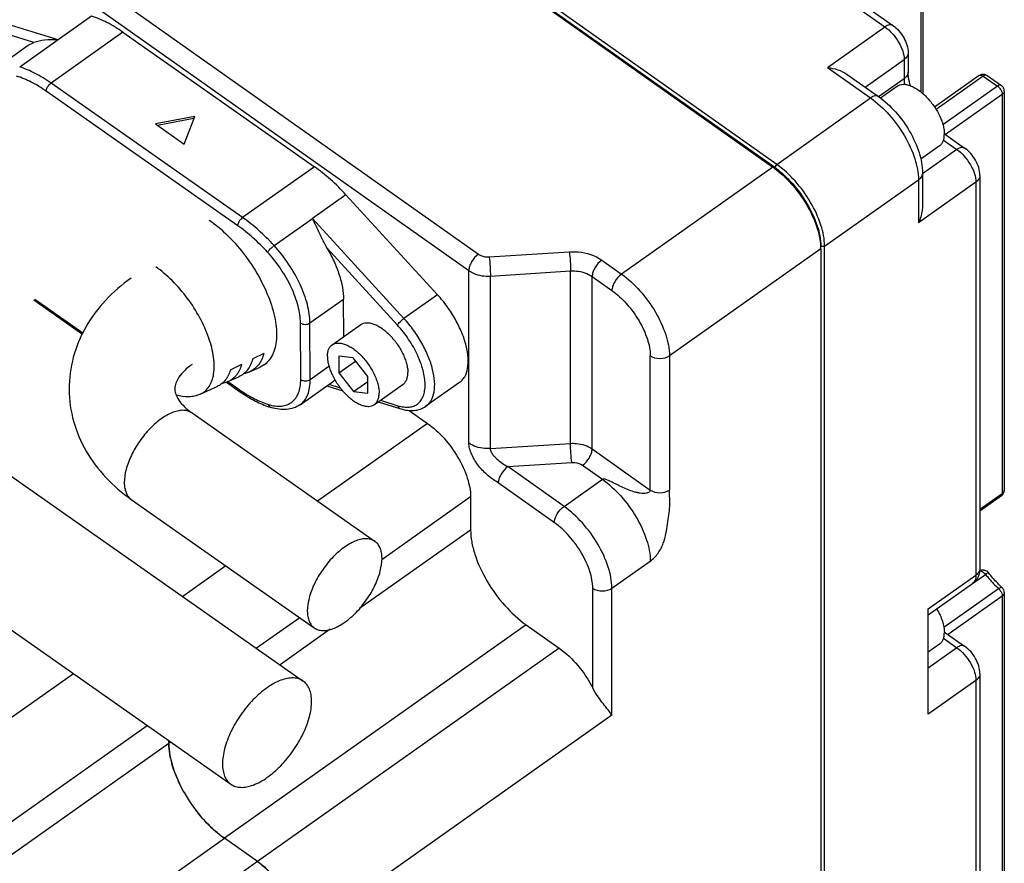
# Model space of a CAD drawing. Header units: millimetres. Extents: x 2650 to 3282, y 1607 to 2049.
# Tile 6 of 12: x 2922 to 2950, y 1657 to 1681. Entities that reach past the tile are written whole.
import ezdxf

# ---------------------------------------------------------------- set-up
doc = ezdxf.new("R2010")
doc.units = ezdxf.units.MM
doc.layers.add('_9568', color=7, linetype='Continuous')

msp = doc.modelspace()

# ---------------------------------------------------------------- linework, layer by layer
at = {"color": 7, "linetype": 'Continuous'}
for p, q in [((2929.912, 1692.256), (2946.476, 1680.544)), ((2929.691, 1692.214), (2946.254, 1680.502)), ((2943.186, 1676.605), (2924.179, 1690.045)), ((2924.07, 1689.968), (2943.077, 1676.528)), ((2943.131, 1676.512), (2924.124, 1689.952)), ((2920.577, 1684.066), (2934.731, 1674.058)), ((2920.306, 1683.603), (2934.46, 1673.595)), ((2947.328, 1682.215), (2947.328, 1678.609)), ((2947.272, 1682.119), (2947.272, 1678.655)), ((2922.817, 1680.132), (2920.23, 1680.936)), ((2922.132, 1680.061), (2920.144, 1680.679)), ((2923.767, 1680.804), (2922.817, 1680.132)), ((2924.655, 1680.348), (2922.618, 1678.908)), ((2924.655, 1680.348), (2930.085, 1676.536)), ((2944.625, 1679.35), (2946.254, 1680.502)), ((2921.018, 1679.308), (2921.968, 1679.98)), ((2922.816, 1680.133), (2921.73, 1679.364)), ((2921.968, 1679.98), (2922.132, 1680.061)), ((2946.91, 1679.767), (2946.91, 1679.224)), ((2945.692, 1678.794), (2946.797, 1679.575)), ((2946.797, 1679.575), (2946.797, 1679.032)), ((2944.625, 1679.35), (2945.847, 1678.486)), ((2945.18, 1679.156), (2946.068, 1678.528)), ((2928.049, 1675.096), (2922.618, 1678.908)), ((2946.797, 1679.032), (2946.074, 1678.521)), ((2948.926, 1679.127), (2947.656, 1678.229)), ((2949.037, 1679.106), (2947.701, 1678.161)), ((2949.037, 1679.106), (2949.444, 1678.818)), ((2949.148, 1679.127), (2949.555, 1678.839)), ((2927.914, 1674.864), (2922.483, 1678.676)), ((2946.606, 1678.823), (2946.124, 1678.482)), ((2949.444, 1678.818), (2947.895, 1677.723)), ((2949.58, 1678.587), (2947.971, 1677.449)), ((2949.58, 1678.587), (2949.58, 1667.279)), ((2949.636, 1678.683), (2949.636, 1667.375)), ((2943.186, 1676.605), (2945.847, 1678.486)), ((2926.691, 1677.962), (2925.579, 1677.75)), ((2925.579, 1677.75), (2926.393, 1677.178)), ((2926.669, 1677.904), (2925.64, 1677.707)), ((2926.393, 1677.178), (2926.691, 1677.962)), ((2947.911, 1677.294), (2948.29, 1677.026)), ((2947.969, 1677.452), (2948.512, 1677.068)), ((2947.803, 1677.13), (2947.27, 1676.753)), ((2948.29, 1677.026), (2947.317, 1676.337)), ((2930.085, 1676.536), (2928.049, 1675.096)), ((2943.077, 1676.528), (2938.787, 1673.494)), ((2943.131, 1676.512), (2943.077, 1676.528)), ((2943.131, 1676.512), (2943.186, 1676.605)), ((2947.317, 1676.361), (2947.317, 1675.422)), ((2944.543, 1674.287), (2947.204, 1676.169)), ((2947.204, 1676.169), (2947.204, 1674.947)), ((2948.834, 1676.099), (2947.204, 1674.947)), ((2948.834, 1676.099), (2948.834, 1664.966)), ((2948.946, 1676.291), (2948.946, 1665.158)), ((2930.975, 1675.745), (2930.025, 1675.073)), ((2933.572, 1672.91), (2930.975, 1675.745)), ((2928.939, 1674.304), (2930.025, 1675.072)), ((2932.622, 1672.238), (2930.025, 1675.073)), ((2932.437, 1672.05), (2930.441, 1674.229)), ((2935.037, 1673.98), (2937.308, 1674.126)), ((2944.435, 1674.21), (2940.145, 1671.177)), ((2944.435, 1674.287), (2944.543, 1674.287)), ((2944.435, 1674.21), (2944.435, 1649.773)), ((2944.543, 1649.849), (2944.543, 1674.287)), ((2938.227, 1673.89), (2938.787, 1673.494)), ((2934.46, 1668.707), (2934.46, 1673.595)), ((2935.072, 1673.438), (2937.343, 1673.584)), ((2937.343, 1668.696), (2937.343, 1673.584)), ((2935.072, 1668.55), (2935.072, 1673.438)), ((2937.955, 1668.539), (2937.955, 1673.427)), ((2937.955, 1673.427), (2938.515, 1673.031)), ((2922.127, 1672.765), (2923.509, 1671.795)), ((2922.158, 1672.787), (2923.524, 1671.828)), ((2929.958, 1672.109), (2930.908, 1672.781)), ((2930.914, 1671.722), (2930.908, 1672.781)), ((2933.572, 1672.91), (2932.622, 1672.238)), ((2929.695, 1670.51), (2929.687, 1672.108)), ((2929.966, 1670.51), (2929.958, 1672.109)), ((2930.586, 1671.49), (2931.4, 1672.066)), ((2928.652, 1671.248), (2928.334, 1671.089)), ((2931.182, 1671.12), (2930.771, 1671.171)), ((2930.771, 1671.171), (2930.774, 1670.694)), ((2931.594, 1670.593), (2931.182, 1671.12)), ((2939.602, 1667.375), (2939.602, 1671.177)), ((2940.145, 1671.177), (2940.145, 1667.375)), ((2928.016, 1670.929), (2927.698, 1670.77)), ((2928.245, 1670.722), (2928.55, 1670.86)), ((2929.966, 1670.51), (2930.495, 1670.884)), ((2930.774, 1670.694), (2931.251, 1671.031)), ((2927.633, 1670.446), (2927.939, 1670.584)), ((2930.774, 1670.694), (2931.187, 1670.166)), ((2931.597, 1670.116), (2931.594, 1670.593)), ((2926.843, 1670.089), (2927.327, 1670.308)), ((2927.591, 1670.432), (2927.963, 1670.17)), ((2927.633, 1670.446), (2927.938, 1670.231)), ((2929.675, 1669.791), (2930.625, 1670.463)), ((2930.434, 1670.328), (2930.884, 1670.188)), ((2930.496, 1670.372), (2930.816, 1670.273)), ((2931.187, 1670.166), (2931.595, 1670.455)), ((2931.783, 1669.797), (2932.597, 1670.373)), ((2934.193, 1670.42), (2933.243, 1669.748)), ((2931.187, 1670.166), (2931.597, 1670.116)), ((2931.893, 1669.875), (2932.528, 1669.678)), ((2931.955, 1669.919), (2932.449, 1669.765)), ((2926.614, 1669.559), (2931.801, 1665.918)), ((2932.767, 1669.632), (2933.288, 1669.264)), ((2933.288, 1669.264), (2930.173, 1667.061)), ((2920.263, 1668.631), (2929.766, 1661.96)), ((2935.072, 1668.55), (2937.343, 1668.696)), ((2937.955, 1668.539), (2939.602, 1667.375)), ((2935.565, 1668.038), (2937.377, 1668.154)), ((2937.158, 1666.912), (2935.565, 1668.038)), ((2937.684, 1668.076), (2938.244, 1667.68)), ((2936.886, 1666.448), (2935.294, 1667.574)), ((2937.158, 1666.912), (2938.244, 1667.68)), ((2934.51, 1667.178), (2931.996, 1665.4)), ((2934.51, 1667.178), (2934.51, 1666.241)), ((2948.946, 1666.831), (2949.58, 1667.279)), ((2948.946, 1666.787), (2949.555, 1667.218)), ((2924.893, 1667.108), (2930.08, 1663.467)), ((2934.51, 1666.241), (2931.36, 1664.013)), ((2918.211, 1665.708), (2927.714, 1659.037)), ((2927.576, 1665.225), (2926.35, 1664.358)), ((2938.515, 1664.594), (2939.602, 1665.362)), ((2947.476, 1664.006), (2948.834, 1664.966)), ((2948.734, 1664.723), (2949.105, 1664.985)), ((2947.476, 1663.834), (2948.734, 1664.723)), ((2937.972, 1661.764), (2937.972, 1664.594)), ((2938.515, 1660.996), (2938.515, 1664.594)), ((2949.475, 1664.577), (2947.924, 1663.48)), ((2949.58, 1664.37), (2948.041, 1663.282)), ((2949.58, 1664.37), (2949.58, 1656.321)), ((2949.636, 1664.466), (2949.636, 1656.417)), ((2947.476, 1661.019), (2947.476, 1664.006)), ((2936.085, 1663.553), (2927.532, 1657.505)), ((2929.67, 1663.755), (2928.444, 1662.888)), ((2936.085, 1663.553), (2937.022, 1662.89)), ((2930.532, 1663.428), (2929.108, 1662.421)), ((2947.969, 1663.332), (2948.512, 1662.948)), ((2947.803, 1663.01), (2947.476, 1662.779)), ((2947.911, 1663.174), (2948.29, 1662.906)), ((2937.022, 1662.89), (2928.469, 1656.842)), ((2948.29, 1662.906), (2947.476, 1662.33)), ((2948.946, 1662.171), (2948.946, 1654.297)), ((2948.834, 1661.979), (2947.476, 1661.019)), ((2948.834, 1661.979), (2948.834, 1654.105)), ((2938.515, 1660.996), (2929.691, 1654.756)), ((2925.957, 1660.193), (2925.957, 1660.27)), ((2926.012, 1660.232), (2925.957, 1660.193)), ((2928.469, 1656.842), (2927.532, 1657.505))]:
    msp.add_line(p, q, dxfattribs=at)
for centre, radius, start, end in [((2949.088, 1679.032), 1.936, 233.4982, 233.9273), ((2949.052, 1678.984), 1.876, 233.9252, 234.7328), ((2941.615, 1674.46), 2.533, 53.6039, 54.7312), ((2941.191, 1673.892), 3.263, 43.4582, 46.8784), ((2941.034, 1673.744), 3.479, 40.0572, 43.4545), ((2940.905, 1673.635), 3.648, 35.8534, 40.0585), ((2940.879, 1673.616), 3.681, 33.6127, 35.8671), ((2941.885, 1674.072), 2.573, 16.3496, 19.8103), ((2943.006, 1674.21), 1.429, 0.0285, 2.9169), ((2930.3, 1670.923), 0.563, 305.2666, 310.4242), ((2930.318, 1673.622), 4.142, 234.9314, 235.7032), ((2929.577, 1672.033), 2.429, 250.3276, 252.8016), ((2949.444, 1667.375), 0.192, 349.5731, 0.0273), ((2949.038, 1664.914), 0.194, 105.4239, 122.8073), ((2949.037, 1664.914), 0.193, 85.3819, 105.2881), ((2952.1, 1667.316), 3.795, 217.9021, 218.1379), ((2949.037, 1664.916), 0.192, 37.8403, 43.2131), ((2951.915, 1667.093), 3.414, 225.9134, 226.7548), ((2949.214, 1664.303), 0.379, 36.7304, 39.5105), ((2949.088, 1664.914), 1.937, 233.4989, 233.9252), ((2949.053, 1664.865), 1.877, 233.9231, 234.7328), ((2928.627, 1660.337), 2.681, 192.0463, 195.1911), ((2929.566, 1660.649), 3.672, 201.2376, 204.2372), ((2930.123, 1660.923), 4.293, 208.96, 211.7624), ((2930.253, 1661.003), 4.446, 211.7614, 216.1916), ((2930.226, 1660.983), 4.412, 216.1815, 218.8423), ((2929.859, 1660.651), 3.917, 223.7899, 226.2409)]:
    msp.add_arc(centre, radius, start, end, dxfattribs=at)
for points, knots in [([(2924.655, 1680.348), (2924.511, 1680.45), (2924.226, 1680.626), (2923.917, 1680.758), (2923.767, 1680.804)], [0, 0, 0, 0, 0.528535, 1, 1, 1, 1]), ([(2946.476, 1680.544), (2946.463, 1680.553), (2946.43, 1680.566), (2946.375, 1680.562), (2946.314, 1680.541), (2946.274, 1680.517), (2946.254, 1680.502)], [0, 0, 0, 0, 0.195807, 0.420075, 0.687922, 1, 1, 1, 1]), ([(2946.476, 1680.544), (2946.538, 1680.5), (2946.654, 1680.393), (2946.832, 1680.145), (2946.91, 1679.917), (2946.91, 1679.767)], [0, 0, 0, 0, 0.251807, 0.510008, 1, 1, 1, 1]), ([(2946.254, 1680.502), (2946.33, 1680.448), (2946.473, 1680.315), (2946.644, 1680.081), (2946.761, 1679.83), (2946.797, 1679.655), (2946.797, 1679.575)], [0, 0, 0, 0, 0.253684, 0.52465, 0.782322, 1, 1, 1, 1]), ([(2922.816, 1680.133), (2922.69, 1680.141), (2922.459, 1680.136), (2922.232, 1680.091), (2922.132, 1680.061)], [0, 0, 0, 0, 0.548972, 1, 1, 1, 1]), ([(2946.909, 1679.767), (2946.909, 1679.731), (2946.886, 1679.654), (2946.83, 1679.599), (2946.797, 1679.575)], [0, 0, 0, 0, 0.471007, 1, 1, 1, 1]), ([(2922.618, 1678.908), (2922.474, 1679.01), (2922.189, 1679.186), (2921.88, 1679.318), (2921.73, 1679.364)], [0, 0, 0, 0, 0.528562, 1, 1, 1, 1]), ([(2944.625, 1679.35), (2944.723, 1679.338), (2944.918, 1679.297), (2945.1, 1679.213), (2945.18, 1679.156)], [0, 0, 0, 0, 0.503107, 1, 1, 1, 1]), ([(2946.909, 1679.224), (2946.909, 1679.188), (2946.886, 1679.111), (2946.83, 1679.056), (2946.797, 1679.032)], [0, 0, 0, 0, 0.471007, 1, 1, 1, 1]), ([(2946.977, 1678.831), (2946.966, 1678.868), (2946.931, 1678.996), (2946.91, 1679.129), (2946.91, 1679.224)], [0, 0, 0, 0, 0.284872, 1, 1, 1, 1]), ([(2948.926, 1679.127), (2948.948, 1679.142), (2948.997, 1679.164), (2949.051, 1679.164), (2949.076, 1679.159)], [0, 0, 0, 0, 0.499953, 1, 1, 1, 1]), ([(2948.942, 1679.135), (2948.949, 1679.137), (2948.983, 1679.139), (2949.015, 1679.122), (2949.037, 1679.106)], [0, 0, 0, 0, 0.203316, 1, 1, 1, 1]), ([(2949.148, 1679.127), (2949.135, 1679.137), (2949.091, 1679.14), (2949.056, 1679.12), (2949.037, 1679.106)], [0, 0, 0, 0, 0.416336, 1, 1, 1, 1]), ([(2922.483, 1678.676), (2922.347, 1678.772), (2922.078, 1678.938), (2921.786, 1679.063), (2921.644, 1679.107)], [0, 0, 0, 0, 0.528576, 1, 1, 1, 1]), ([(2922.483, 1678.676), (2922.483, 1678.696), (2922.492, 1678.74), (2922.521, 1678.803), (2922.564, 1678.862), (2922.599, 1678.895), (2922.618, 1678.908)], [0, 0, 0, 0, 0.218056, 0.475749, 0.746519, 1, 1, 1, 1]), ([(2946.606, 1678.823), (2946.628, 1678.839), (2946.68, 1678.864), (2946.77, 1678.878), (2946.869, 1678.869), (2946.976, 1678.837), (2947.088, 1678.785), (2947.246, 1678.686), (2947.438, 1678.518), (2947.639, 1678.274), (2947.8, 1678.002), (2947.892, 1677.765), (2947.93, 1677.584), (2947.937, 1677.498), (2947.937, 1677.458)], [0, 0, 0, 0, 0.038565, 0.07981, 0.12572, 0.177361, 0.235006, 0.298344, 0.438721, 0.589806, 0.740605, 0.880166, 0.942965, 1, 1, 1, 1]), ([(2946.797, 1679.032), (2946.797, 1679.02), (2946.798, 1678.967), (2946.803, 1678.914), (2946.809, 1678.875)], [0, 0, 0, 0, 0.239895, 1, 1, 1, 1]), ([(2949.555, 1678.839), (2949.542, 1678.849), (2949.498, 1678.852), (2949.463, 1678.832), (2949.444, 1678.818)], [0, 0, 0, 0, 0.416329, 1, 1, 1, 1]), ([(2949.444, 1678.818), (2949.449, 1678.815), (2949.468, 1678.801), (2949.485, 1678.785), (2949.496, 1678.771)], [0, 0, 0, 0, 0.236807, 1, 1, 1, 1]), ([(2949.496, 1678.771), (2949.521, 1678.744), (2949.559, 1678.686), (2949.58, 1678.618), (2949.58, 1678.587)], [0, 0, 0, 0, 0.540829, 1, 1, 1, 1]), ([(2949.636, 1678.682), (2949.636, 1678.713), (2949.622, 1678.774), (2949.58, 1678.822), (2949.555, 1678.839)], [0, 0, 0, 0, 0.500072, 1, 1, 1, 1]), ([(2949.636, 1678.682), (2949.636, 1678.664), (2949.625, 1678.626), (2949.597, 1678.598), (2949.58, 1678.587)], [0, 0, 0, 0, 0.471159, 1, 1, 1, 1]), ([(2946.068, 1678.528), (2946.056, 1678.537), (2946.023, 1678.55), (2945.967, 1678.546), (2945.907, 1678.525), (2945.867, 1678.501), (2945.847, 1678.486)], [0, 0, 0, 0, 0.195807, 0.420075, 0.687922, 1, 1, 1, 1]), ([(2945.847, 1678.486), (2946.037, 1678.351), (2946.395, 1678.019), (2946.821, 1677.432), (2947.113, 1676.806), (2947.204, 1676.369), (2947.204, 1676.169)], [0, 0, 0, 0, 0.253671, 0.52465, 0.782334, 1, 1, 1, 1]), ([(2946.068, 1678.528), (2946.245, 1678.403), (2946.575, 1678.098), (2946.966, 1677.557), (2947.236, 1676.971), (2947.317, 1676.556), (2947.317, 1676.361)], [0, 0, 0, 0, 0.252312, 0.517478, 0.772216, 1, 1, 1, 1]), ([(2947.931, 1677.519), (2947.933, 1677.515), (2947.939, 1677.499), (2947.944, 1677.482), (2947.947, 1677.47)], [0, 0, 0, 0, 0.261646, 1, 1, 1, 1]), ([(2947.803, 1677.13), (2947.825, 1677.145), (2947.865, 1677.185), (2947.908, 1677.262), (2947.933, 1677.355), (2947.937, 1677.422), (2947.937, 1677.458)], [0, 0, 0, 0, 0.218617, 0.451679, 0.710192, 1, 1, 1, 1]), ([(2948.512, 1677.068), (2948.499, 1677.077), (2948.467, 1677.089), (2948.411, 1677.086), (2948.35, 1677.064), (2948.311, 1677.04), (2948.29, 1677.026)], [0, 0, 0, 0, 0.195807, 0.420075, 0.687922, 1, 1, 1, 1]), ([(2948.29, 1677.026), (2948.367, 1676.972), (2948.51, 1676.839), (2948.68, 1676.604), (2948.797, 1676.354), (2948.834, 1676.179), (2948.834, 1676.099)], [0, 0, 0, 0, 0.253684, 0.52465, 0.782322, 1, 1, 1, 1]), ([(2948.946, 1676.291), (2948.946, 1676.44), (2948.868, 1676.669), (2948.691, 1676.917), (2948.575, 1677.024), (2948.512, 1677.068)], [0, 0, 0, 0, 0.490012, 0.748276, 1, 1, 1, 1]), ([(2930.975, 1675.745), (2930.837, 1675.896), (2930.554, 1676.176), (2930.243, 1676.426), (2930.085, 1676.536)], [0, 0, 0, 0, 0.515367, 1, 1, 1, 1]), ([(2943.117, 1676.499), (2943.297, 1676.366), (2943.634, 1676.047), (2944.039, 1675.489), (2944.325, 1674.893), (2944.423, 1674.477), (2944.433, 1674.282)], [0, 0, 0, 0, 0.253143, 0.521883, 0.778925, 1, 1, 1, 1]), ([(2943.421, 1676.274), (2943.398, 1676.296), (2943.305, 1676.38), (2943.207, 1676.458), (2943.131, 1676.512)], [0, 0, 0, 0, 0.258051, 1, 1, 1, 1]), ([(2943.131, 1676.512), (2943.315, 1676.382), (2943.658, 1676.063), (2944.066, 1675.5), (2944.347, 1674.899), (2944.435, 1674.48), (2944.435, 1674.287)], [0, 0, 0, 0, 0.253671, 0.52465, 0.782334, 1, 1, 1, 1]), ([(2944.543, 1674.287), (2944.543, 1674.488), (2944.452, 1674.924), (2944.16, 1675.551), (2943.734, 1676.137), (2943.377, 1676.47), (2943.186, 1676.605)], [0, 0, 0, 0, 0.217666, 0.47535, 0.746329, 1, 1, 1, 1]), ([(2947.317, 1676.361), (2947.317, 1676.325), (2947.294, 1676.247), (2947.237, 1676.192), (2947.204, 1676.169)], [0, 0, 0, 0, 0.471007, 1, 1, 1, 1]), ([(2948.946, 1676.291), (2948.946, 1676.255), (2948.923, 1676.178), (2948.866, 1676.122), (2948.834, 1676.099)], [0, 0, 0, 0, 0.471007, 1, 1, 1, 1]), ([(2944.15, 1675.301), (2944.135, 1675.331), (2944.071, 1675.451), (2944.001, 1675.568), (2943.944, 1675.653)], [0, 0, 0, 0, 0.247076, 1, 1, 1, 1]), ([(2944.306, 1674.944), (2944.295, 1674.974), (2944.249, 1675.095), (2944.195, 1675.213), (2944.15, 1675.301)], [0, 0, 0, 0, 0.243491, 1, 1, 1, 1]), ([(2947.317, 1675.422), (2947.317, 1675.38), (2947.305, 1675.217), (2947.256, 1675.057), (2947.204, 1674.947)], [0, 0, 0, 0, 0.25406, 1, 1, 1, 1]), ([(2927.101, 1675.027), (2927.293, 1674.893), (2927.664, 1674.574), (2928.148, 1674.01), (2928.552, 1673.378), (2928.804, 1672.821), (2928.936, 1672.382), (2928.996, 1672.076), (2929.018, 1671.791), (2929.002, 1671.531), (2928.946, 1671.303), (2928.852, 1671.11), (2928.72, 1670.957), (2928.609, 1670.887), (2928.55, 1670.86)], [0, 0, 0, 0, 0.141396, 0.293413, 0.447032, 0.592984, 0.660542, 0.723344, 0.780849, 0.832848, 0.879587, 0.921904, 0.961332, 1, 1, 1, 1]), ([(2927.914, 1674.864), (2927.914, 1674.884), (2927.923, 1674.928), (2927.952, 1674.991), (2927.994, 1675.05), (2928.03, 1675.083), (2928.049, 1675.096)], [0, 0, 0, 0, 0.218056, 0.475749, 0.746519, 1, 1, 1, 1]), ([(2928.939, 1674.304), (2928.801, 1674.455), (2928.518, 1674.736), (2928.207, 1674.986), (2928.049, 1675.096)], [0, 0, 0, 0, 0.515374, 1, 1, 1, 1]), ([(2930.441, 1674.229), (2930.401, 1674.297), (2930.328, 1674.439), (2930.196, 1674.723), (2930.097, 1674.935), (2930.025, 1675.072)], [0, 0, 0, 0, 0.254125, 0.507807, 1, 1, 1, 1]), ([(2928.755, 1674.115), (2928.624, 1674.258), (2928.357, 1674.524), (2928.063, 1674.76), (2927.914, 1674.864)], [0, 0, 0, 0, 0.515377, 1, 1, 1, 1]), ([(2944.402, 1674.6), (2944.399, 1674.616), (2944.385, 1674.682), (2944.368, 1674.747), (2944.354, 1674.796)], [0, 0, 0, 0, 0.243819, 1, 1, 1, 1]), ([(2944.435, 1674.287), (2944.435, 1674.312), (2944.432, 1674.417), (2944.418, 1674.521), (2944.402, 1674.6)], [0, 0, 0, 0, 0.236319, 1, 1, 1, 1]), ([(2928.755, 1674.115), (2928.765, 1674.129), (2928.79, 1674.16), (2928.824, 1674.199), (2928.858, 1674.232), (2928.887, 1674.256), (2928.913, 1674.281), (2928.93, 1674.297), (2928.939, 1674.304)], [0, 0, 0, 0, 0.192028, 0.449574, 0.590558, 0.732987, 0.87123, 1, 1, 1, 1]), ([(2929.687, 1672.108), (2929.686, 1672.268), (2929.63, 1672.614), (2929.437, 1673.129), (2929.143, 1673.645), (2928.893, 1673.965), (2928.755, 1674.115)], [0, 0, 0, 0, 0.213232, 0.460768, 0.728831, 1, 1, 1, 1]), ([(2929.958, 1672.109), (2929.957, 1672.284), (2929.896, 1672.662), (2929.685, 1673.225), (2929.364, 1673.789), (2929.09, 1674.14), (2928.939, 1674.304)], [0, 0, 0, 0, 0.213234, 0.460771, 0.728835, 1, 1, 1, 1]), ([(2930.441, 1674.229), (2930.513, 1674.106), (2930.642, 1673.86), (2930.79, 1673.485), (2930.883, 1673.127), (2930.908, 1672.892), (2930.908, 1672.781)], [0, 0, 0, 0, 0.277958, 0.54132, 0.783571, 1, 1, 1, 1]), ([(2937.308, 1674.126), (2937.392, 1674.131), (2937.711, 1674.127), (2938.034, 1674.026), (2938.227, 1673.89)], [0, 0, 0, 0, 0.2628, 1, 1, 1, 1]), ([(2937.308, 1674.126), (2937.319, 1674.036), (2937.334, 1673.855), (2937.343, 1673.674), (2937.343, 1673.584)], [0, 0, 0, 0, 0.500424, 1, 1, 1, 1]), ([(2934.731, 1674.058), (2934.653, 1674.003), (2934.556, 1673.889), (2934.478, 1673.722), (2934.46, 1673.635), (2934.46, 1673.595)], [0, 0, 0, 0, 0.523322, 0.781707, 1, 1, 1, 1]), ([(2934.731, 1674.058), (2934.752, 1674.044), (2934.845, 1673.991), (2934.956, 1673.975), (2935.037, 1673.98)], [0, 0, 0, 0, 0.235449, 1, 1, 1, 1]), ([(2935.037, 1673.98), (2935.049, 1673.89), (2935.063, 1673.709), (2935.072, 1673.528), (2935.072, 1673.438)], [0, 0, 0, 0, 0.500424, 1, 1, 1, 1]), ([(2938.227, 1673.89), (2938.148, 1673.835), (2938.052, 1673.721), (2937.973, 1673.555), (2937.955, 1673.467), (2937.955, 1673.427)], [0, 0, 0, 0, 0.523322, 0.781707, 1, 1, 1, 1]), ([(2926.843, 1670.089), (2926.894, 1670.112), (2926.99, 1670.173), (2927.105, 1670.305), (2927.187, 1670.472), (2927.235, 1670.671), (2927.249, 1670.896), (2927.222, 1671.24), (2927.1, 1671.707), (2926.845, 1672.272), (2926.494, 1672.82), (2926.075, 1673.309), (2925.753, 1673.585), (2925.587, 1673.702)], [0, 0, 0, 0, 0.038674, 0.078108, 0.120433, 0.16718, 0.219188, 0.276702, 0.406919, 0.552895, 0.706539, 0.858579, 1, 1, 1, 1]), ([(2934.46, 1673.595), (2934.501, 1673.566), (2934.687, 1673.461), (2934.91, 1673.427), (2935.072, 1673.438)], [0, 0, 0, 0, 0.235454, 1, 1, 1, 1]), ([(2937.343, 1673.584), (2937.398, 1673.587), (2937.611, 1673.585), (2937.827, 1673.518), (2937.955, 1673.427)], [0, 0, 0, 0, 0.262709, 1, 1, 1, 1]), ([(2924.889, 1673.382), (2924.627, 1673.197), (2924.142, 1672.779), (2923.573, 1672.016), (2923.211, 1671.151), (2923.13, 1670.532), (2923.131, 1670.226)], [0, 0, 0, 0, 0.257128, 0.507933, 0.754824, 1, 1, 1, 1]), ([(2938.787, 1673.494), (2938.708, 1673.439), (2938.612, 1673.325), (2938.534, 1673.158), (2938.515, 1673.071), (2938.515, 1673.031)], [0, 0, 0, 0, 0.523322, 0.781707, 1, 1, 1, 1]), ([(2938.787, 1673.494), (2938.978, 1673.359), (2939.335, 1673.027), (2939.761, 1672.44), (2940.054, 1671.814), (2940.145, 1671.377), (2940.145, 1671.177)], [0, 0, 0, 0, 0.253671, 0.52465, 0.782334, 1, 1, 1, 1]), ([(2938.515, 1673.031), (2938.668, 1672.923), (2938.954, 1672.657), (2939.294, 1672.187), (2939.529, 1671.687), (2939.602, 1671.337), (2939.602, 1671.177)], [0, 0, 0, 0, 0.253668, 0.52465, 0.782337, 1, 1, 1, 1]), ([(2934.193, 1670.42), (2934.223, 1670.441), (2934.279, 1670.491), (2934.372, 1670.621), (2934.441, 1670.836), (2934.449, 1671.137), (2934.39, 1671.478), (2934.266, 1671.844), (2934.084, 1672.217), (2933.852, 1672.579), (2933.669, 1672.804), (2933.572, 1672.91)], [0, 0, 0, 0, 0.039226, 0.079915, 0.170004, 0.276584, 0.400608, 0.539767, 0.689768, 0.845155, 1, 1, 1, 1]), ([(2932.437, 1672.05), (2932.445, 1672.065), (2932.469, 1672.097), (2932.528, 1672.163), (2932.582, 1672.21), (2932.622, 1672.238)], [0, 0, 0, 0, 0.194501, 0.451009, 1, 1, 1, 1]), ([(2933.243, 1669.748), (2933.273, 1669.769), (2933.329, 1669.819), (2933.421, 1669.949), (2933.49, 1670.164), (2933.499, 1670.465), (2933.44, 1670.806), (2933.316, 1671.172), (2933.133, 1671.545), (2932.902, 1671.907), (2932.719, 1672.132), (2932.622, 1672.238)], [0, 0, 0, 0, 0.039226, 0.079915, 0.170004, 0.276584, 0.400608, 0.539767, 0.689768, 0.845155, 1, 1, 1, 1]), ([(2929.687, 1672.108), (2929.725, 1672.081), (2929.822, 1672.056), (2929.92, 1672.082), (2929.958, 1672.109)], [0, 0, 0, 0, 0.499651, 1, 1, 1, 1]), ([(2931.4, 1672.066), (2931.423, 1672.082), (2931.475, 1672.107), (2931.564, 1672.121), (2931.663, 1672.112), (2931.77, 1672.081), (2931.881, 1672.029), (2931.996, 1671.958), (2932.11, 1671.868), (2932.261, 1671.726), (2932.431, 1671.519), (2932.568, 1671.29), (2932.651, 1671.1), (2932.696, 1670.962), (2932.724, 1670.831), (2932.732, 1670.745), (2932.732, 1670.705)], [0, 0, 0, 0, 0.038541, 0.07975, 0.125606, 0.177174, 0.234732, 0.297973, 0.366172, 0.438309, 0.589259, 0.740038, 0.811968, 0.879891, 0.942803, 1, 1, 1, 1]), ([(2932.449, 1669.765), (2932.503, 1669.748), (2932.607, 1669.724), (2932.76, 1669.719), (2932.898, 1669.749), (2933.016, 1669.814), (2933.109, 1669.913), (2933.175, 1670.041), (2933.214, 1670.193), (2933.225, 1670.368), (2933.209, 1670.561), (2933.15, 1670.847), (2933.01, 1671.22), (2932.764, 1671.654), (2932.553, 1671.923), (2932.437, 1672.05)], [0, 0, 0, 0, 0.054641, 0.103549, 0.147985, 0.190112, 0.232634, 0.278161, 0.328603, 0.385008, 0.447672, 0.516334, 0.668505, 0.833292, 1, 1, 1, 1]), ([(2930.451, 1671.158), (2930.451, 1671.194), (2930.455, 1671.262), (2930.48, 1671.356), (2930.523, 1671.434), (2930.563, 1671.474), (2930.586, 1671.49)], [0, 0, 0, 0, 0.290276, 0.548854, 0.781767, 1, 1, 1, 1]), ([(2930.586, 1671.49), (2930.608, 1671.506), (2930.66, 1671.531), (2930.749, 1671.545), (2930.849, 1671.536), (2930.955, 1671.505), (2931.067, 1671.453), (2931.181, 1671.382), (2931.296, 1671.292), (2931.447, 1671.15), (2931.617, 1670.943), (2931.754, 1670.714), (2931.836, 1670.524), (2931.881, 1670.386), (2931.91, 1670.255), (2931.917, 1670.169), (2931.917, 1670.129)], [0, 0, 0, 0, 0.038541, 0.07975, 0.125606, 0.177174, 0.234732, 0.297973, 0.366172, 0.438309, 0.589259, 0.740038, 0.811968, 0.879891, 0.942803, 1, 1, 1, 1]), ([(2928.334, 1671.089), (2928.304, 1670.978), (2928.233, 1670.819), (2928.078, 1670.661), (2927.986, 1670.606), (2927.939, 1670.584)], [0, 0, 0, 0, 0.522257, 0.762246, 1, 1, 1, 1]), ([(2928.652, 1671.248), (2928.622, 1671.133), (2928.55, 1670.967), (2928.388, 1670.802), (2928.294, 1670.745), (2928.245, 1670.722)], [0, 0, 0, 0, 0.52286, 0.76262, 1, 1, 1, 1]), ([(2930.451, 1671.158), (2930.451, 1671.117), (2930.459, 1671.032), (2930.487, 1670.9), (2930.532, 1670.763), (2930.615, 1670.573), (2930.751, 1670.343), (2930.921, 1670.137), (2931.073, 1669.994), (2931.187, 1669.905), (2931.302, 1669.834), (2931.413, 1669.782), (2931.52, 1669.751), (2931.619, 1669.742), (2931.708, 1669.756), (2931.76, 1669.781), (2931.783, 1669.797)], [0, 0, 0, 0, 0.057197, 0.120109, 0.188032, 0.259962, 0.410741, 0.561691, 0.633828, 0.702027, 0.765268, 0.822826, 0.874394, 0.92025, 0.961459, 1, 1, 1, 1]), ([(2926.618, 1670.937), (2926.526, 1670.872), (2926.374, 1670.745), (2926.216, 1670.544), (2926.141, 1670.379), (2926.126, 1670.282), (2926.126, 1670.242)], [0, 0, 0, 0, 0.385737, 0.670315, 0.862704, 1, 1, 1, 1]), ([(2927.698, 1670.77), (2927.669, 1670.668), (2927.601, 1670.523), (2927.456, 1670.378), (2927.371, 1670.328), (2927.327, 1670.308)], [0, 0, 0, 0, 0.520965, 0.761448, 1, 1, 1, 1]), ([(2928.016, 1670.929), (2927.987, 1670.823), (2927.917, 1670.671), (2927.767, 1670.519), (2927.679, 1670.467), (2927.633, 1670.446)], [0, 0, 0, 0, 0.521625, 0.761856, 1, 1, 1, 1]), ([(2928.245, 1670.722), (2928.233, 1670.717), (2928.184, 1670.696), (2928.132, 1670.681), (2928.093, 1670.673)], [0, 0, 0, 0, 0.24577, 1, 1, 1, 1]), ([(2928.777, 1669.801), (2928.841, 1669.781), (2928.965, 1669.752), (2929.147, 1669.746), (2929.311, 1669.782), (2929.451, 1669.859), (2929.562, 1669.976), (2929.641, 1670.128), (2929.687, 1670.31), (2929.695, 1670.441), (2929.695, 1670.51)], [0, 0, 0, 0, 0.141946, 0.268979, 0.384403, 0.493819, 0.604261, 0.722494, 0.853515, 1, 1, 1, 1]), ([(2929.675, 1669.791), (2929.723, 1669.825), (2929.811, 1669.911), (2929.903, 1670.08), (2929.957, 1670.285), (2929.967, 1670.433), (2929.966, 1670.51)], [0, 0, 0, 0, 0.218235, 0.45114, 0.709734, 1, 1, 1, 1]), ([(2929.695, 1670.51), (2929.733, 1670.483), (2929.831, 1670.458), (2929.928, 1670.483), (2929.966, 1670.51)], [0, 0, 0, 0, 0.499651, 1, 1, 1, 1]), ([(2932.597, 1670.373), (2932.619, 1670.388), (2932.66, 1670.428), (2932.703, 1670.506), (2932.727, 1670.601), (2932.732, 1670.669), (2932.732, 1670.705)], [0, 0, 0, 0, 0.218233, 0.451146, 0.709724, 1, 1, 1, 1]), ([(2923.131, 1670.226), (2923.133, 1669.922), (2923.219, 1669.31), (2923.584, 1668.455), (2924.151, 1667.702), (2924.633, 1667.291), (2924.893, 1667.108)], [0, 0, 0, 0, 0.245265, 0.492215, 0.743002, 1, 1, 1, 1]), ([(2926.126, 1670.242), (2926.127, 1670.202), (2926.142, 1670.106), (2926.217, 1669.944), (2926.373, 1669.747), (2926.523, 1669.623), (2926.614, 1669.559)], [0, 0, 0, 0, 0.138088, 0.330647, 0.614807, 1, 1, 1, 1]), ([(2927.633, 1670.446), (2927.621, 1670.44), (2927.572, 1670.42), (2927.521, 1670.406), (2927.482, 1670.398)], [0, 0, 0, 0, 0.245523, 1, 1, 1, 1]), ([(2927.938, 1670.231), (2927.938, 1670.219), (2927.941, 1670.196), (2927.955, 1670.176), (2927.963, 1670.17)], [0, 0, 0, 0, 0.549138, 1, 1, 1, 1]), ([(2926.843, 1670.089), (2926.794, 1670.066), (2926.687, 1670.032), (2926.458, 1670.006), (2926.281, 1670.033), (2926.165, 1670.064)], [0, 0, 0, 0, 0.237455, 0.480744, 1, 1, 1, 1]), ([(2927.963, 1670.17), (2928.092, 1670.08), (2928.348, 1669.92), (2928.623, 1669.794), (2928.759, 1669.746)], [0, 0, 0, 0, 0.521513, 1, 1, 1, 1]), ([(2927.984, 1670.2), (2928.113, 1670.111), (2928.368, 1669.958), (2928.643, 1669.842), (2928.777, 1669.801)], [0, 0, 0, 0, 0.527374, 1, 1, 1, 1]), ([(2931.783, 1669.797), (2931.805, 1669.812), (2931.845, 1669.852), (2931.888, 1669.93), (2931.913, 1670.025), (2931.917, 1670.093), (2931.917, 1670.129)], [0, 0, 0, 0, 0.218233, 0.451146, 0.709724, 1, 1, 1, 1]), ([(2928.777, 1669.801), (2928.785, 1669.78), (2928.805, 1669.743), (2928.84, 1669.718), (2928.858, 1669.712)], [0, 0, 0, 0, 0.53624, 1, 1, 1, 1]), ([(2929.675, 1669.791), (2929.62, 1669.753), (2929.498, 1669.69), (2929.293, 1669.649), (2929.076, 1669.657), (2928.931, 1669.69), (2928.859, 1669.712)], [0, 0, 0, 0, 0.236424, 0.478024, 0.730638, 1, 1, 1, 1]), ([(2932.449, 1669.765), (2932.455, 1669.745), (2932.474, 1669.707), (2932.509, 1669.683), (2932.528, 1669.678)], [0, 0, 0, 0, 0.527881, 1, 1, 1, 1]), ([(2932.528, 1669.678), (2932.591, 1669.658), (2932.717, 1669.629), (2932.907, 1669.622), (2933.087, 1669.659), (2933.195, 1669.714), (2933.243, 1669.748)], [0, 0, 0, 0, 0.267215, 0.519249, 0.761753, 1, 1, 1, 1]), ([(2926.614, 1669.559), (2926.581, 1669.582), (2926.505, 1669.619), (2926.375, 1669.639), (2926.231, 1669.626), (2926.077, 1669.581), (2925.915, 1669.505), (2925.686, 1669.362), (2925.41, 1669.119), (2925.121, 1668.766), (2924.889, 1668.372), (2924.737, 1667.976), (2924.694, 1667.708), (2924.695, 1667.585)], [0, 0, 0, 0, 0.038792, 0.080226, 0.126268, 0.177981, 0.235647, 0.298959, 0.439188, 0.590082, 0.740729, 0.880257, 1, 1, 1, 1]), ([(2933.288, 1669.264), (2933.46, 1669.142), (2933.782, 1668.843), (2934.165, 1668.315), (2934.428, 1667.752), (2934.51, 1667.358), (2934.51, 1667.178)], [0, 0, 0, 0, 0.253684, 0.52465, 0.782322, 1, 1, 1, 1]), ([(2935.072, 1668.55), (2935.016, 1668.547), (2934.804, 1668.549), (2934.588, 1668.617), (2934.46, 1668.707)], [0, 0, 0, 0, 0.262709, 1, 1, 1, 1]), ([(2935.294, 1667.574), (2935.247, 1667.607), (2935.15, 1667.67), (2934.956, 1667.816), (2934.733, 1668.044), (2934.562, 1668.316), (2934.478, 1668.544), (2934.46, 1668.655), (2934.46, 1668.707)], [0, 0, 0, 0, 0.117163, 0.238303, 0.500602, 0.769857, 0.893332, 1, 1, 1, 1]), ([(2935.565, 1668.038), (2935.507, 1668.058), (2935.396, 1668.122), (2935.276, 1668.226), (2935.187, 1668.319), (2935.112, 1668.411), (2935.072, 1668.496), (2935.072, 1668.55)], [0, 0, 0, 0, 0.252022, 0.513955, 0.646726, 0.776852, 1, 1, 1, 1]), ([(2937.343, 1668.696), (2937.398, 1668.7), (2937.611, 1668.697), (2937.827, 1668.63), (2937.955, 1668.539)], [0, 0, 0, 0, 0.262709, 1, 1, 1, 1]), ([(2937.377, 1668.154), (2937.366, 1668.244), (2937.351, 1668.425), (2937.343, 1668.606), (2937.343, 1668.696)], [0, 0, 0, 0, 0.500424, 1, 1, 1, 1]), ([(2937.684, 1668.076), (2937.762, 1668.131), (2937.859, 1668.245), (2937.937, 1668.412), (2937.955, 1668.499), (2937.955, 1668.539)], [0, 0, 0, 0, 0.523322, 0.781707, 1, 1, 1, 1]), ([(2935.565, 1668.038), (2935.487, 1667.982), (2935.39, 1667.868), (2935.312, 1667.702), (2935.294, 1667.614), (2935.294, 1667.574)], [0, 0, 0, 0, 0.523323, 0.78171, 1, 1, 1, 1]), ([(2937.377, 1668.154), (2937.405, 1668.156), (2937.512, 1668.155), (2937.62, 1668.121), (2937.684, 1668.076)], [0, 0, 0, 0, 0.262705, 1, 1, 1, 1]), ([(2924.695, 1667.585), (2924.695, 1667.533), (2924.702, 1667.435), (2924.74, 1667.3), (2924.802, 1667.188), (2924.861, 1667.13), (2924.893, 1667.108)], [0, 0, 0, 0, 0.289363, 0.547807, 0.781039, 1, 1, 1, 1]), ([(2939.602, 1667.375), (2939.602, 1667.363), (2939.595, 1667.339), (2939.568, 1667.314), (2939.534, 1667.297), (2939.481, 1667.282), (2939.409, 1667.277), (2939.319, 1667.283), (2939.228, 1667.3), (2939.106, 1667.332), (2938.957, 1667.386), (2938.812, 1667.452), (2938.698, 1667.508), (2938.612, 1667.551), (2938.525, 1667.593), (2938.452, 1667.628), (2938.392, 1667.653), (2938.345, 1667.671), (2938.303, 1667.683), (2938.27, 1667.687), (2938.251, 1667.685), (2938.244, 1667.68)], [0, 0, 0, 0, 0.02391, 0.047645, 0.073084, 0.100236, 0.158145, 0.219119, 0.281779, 0.345381, 0.473858, 0.602964, 0.667628, 0.732422, 0.797481, 0.863093, 0.896297, 0.929995, 0.964624, 0.982584, 1, 1, 1, 1]), ([(2938.244, 1667.68), (2938.435, 1667.545), (2938.792, 1667.212), (2939.218, 1666.626), (2939.511, 1666), (2939.602, 1665.563), (2939.602, 1665.362)], [0, 0, 0, 0, 0.253671, 0.52465, 0.782334, 1, 1, 1, 1]), ([(2939.602, 1665.362), (2939.687, 1665.423), (2939.838, 1665.578), (2939.979, 1665.854), (2940.048, 1666.137), (2940.093, 1666.403), (2940.131, 1666.66), (2940.156, 1666.907), (2940.157, 1667.145), (2940.145, 1667.299), (2940.145, 1667.375)], [0, 0, 0, 0, 0.145837, 0.294149, 0.425715, 0.549088, 0.669599, 0.785614, 0.894517, 1, 1, 1, 1]), ([(2949.58, 1667.279), (2949.58, 1667.272), (2949.579, 1667.25), (2949.568, 1667.227), (2949.555, 1667.218)], [0, 0, 0, 0, 0.294135, 1, 1, 1, 1]), ([(2949.636, 1667.375), (2949.636, 1667.357), (2949.625, 1667.318), (2949.597, 1667.291), (2949.58, 1667.279)], [0, 0, 0, 0, 0.471109, 1, 1, 1, 1]), ([(2936.886, 1666.448), (2936.886, 1666.488), (2936.904, 1666.576), (2936.983, 1666.742), (2937.079, 1666.856), (2937.158, 1666.912)], [0, 0, 0, 0, 0.218293, 0.476678, 1, 1, 1, 1]), ([(2938.515, 1664.594), (2938.515, 1664.795), (2938.424, 1665.232), (2938.132, 1665.858), (2937.706, 1666.444), (2937.349, 1666.777), (2937.158, 1666.912)], [0, 0, 0, 0, 0.217666, 0.47535, 0.746329, 1, 1, 1, 1]), ([(2937.972, 1664.594), (2937.972, 1664.755), (2937.9, 1665.104), (2937.665, 1665.605), (2937.325, 1666.074), (2937.039, 1666.34), (2936.886, 1666.448)], [0, 0, 0, 0, 0.217663, 0.47535, 0.746332, 1, 1, 1, 1]), ([(2934.51, 1666.241), (2934.51, 1666.131), (2934.534, 1665.898), (2934.661, 1665.404), (2934.956, 1664.775), (2935.449, 1664.095), (2935.864, 1663.709), (2936.085, 1663.553)], [0, 0, 0, 0, 0.102848, 0.218174, 0.475683, 0.746477, 1, 1, 1, 1]), ([(2931.801, 1665.918), (2931.768, 1665.941), (2931.693, 1665.978), (2931.562, 1665.998), (2931.418, 1665.985), (2931.264, 1665.94), (2931.102, 1665.864), (2930.873, 1665.721), (2930.597, 1665.478), (2930.308, 1665.124), (2930.076, 1664.731), (2929.924, 1664.335), (2929.881, 1664.067), (2929.882, 1663.944)], [0, 0, 0, 0, 0.038792, 0.080226, 0.126268, 0.177981, 0.235647, 0.298959, 0.439188, 0.590082, 0.740729, 0.880257, 1, 1, 1, 1]), ([(2932, 1665.441), (2931.999, 1665.493), (2931.992, 1665.591), (2931.955, 1665.727), (2931.892, 1665.839), (2931.833, 1665.896), (2931.801, 1665.918)], [0, 0, 0, 0, 0.289363, 0.547807, 0.781039, 1, 1, 1, 1]), ([(2930.08, 1663.467), (2930.113, 1663.444), (2930.189, 1663.407), (2930.319, 1663.387), (2930.463, 1663.4), (2930.618, 1663.445), (2930.779, 1663.521), (2931.008, 1663.664), (2931.284, 1663.907), (2931.574, 1664.261), (2931.805, 1664.654), (2931.957, 1665.051), (2932, 1665.318), (2932, 1665.441)], [0, 0, 0, 0, 0.038792, 0.080226, 0.126268, 0.177981, 0.235647, 0.298959, 0.439188, 0.590082, 0.740729, 0.880257, 1, 1, 1, 1]), ([(2948.946, 1665.158), (2948.946, 1665.076), (2948.913, 1664.906), (2948.802, 1664.771), (2948.734, 1664.723)], [0, 0, 0, 0, 0.496837, 1, 1, 1, 1]), ([(2948.834, 1664.966), (2948.834, 1664.917), (2948.823, 1664.825), (2948.767, 1664.746), (2948.734, 1664.723)], [0, 0, 0, 0, 0.549744, 1, 1, 1, 1]), ([(2948.946, 1665.158), (2948.946, 1665.122), (2948.923, 1665.045), (2948.866, 1664.989), (2948.834, 1664.966)], [0, 0, 0, 0, 0.471007, 1, 1, 1, 1]), ([(2948.933, 1665.076), (2948.957, 1665.088), (2949.01, 1665.072), (2949.063, 1665.032), (2949.092, 1665.002), (2949.105, 1664.985)], [0, 0, 0, 0, 0.397592, 0.681284, 1, 1, 1, 1]), ([(2949.189, 1665.033), (2949.187, 1665.035), (2949.176, 1665.03), (2949.161, 1665.023), (2949.135, 1665.006), (2949.116, 1664.993), (2949.105, 1664.985)], [0, 0, 0, 0, 0.078387, 0.278386, 0.592375, 1, 1, 1, 1]), ([(2949.115, 1664.973), (2949.143, 1664.937), (2949.256, 1664.798), (2949.378, 1664.668), (2949.475, 1664.577)], [0, 0, 0, 0, 0.254535, 1, 1, 1, 1]), ([(2949.54, 1664.641), (2949.509, 1664.671), (2949.385, 1664.795), (2949.27, 1664.929), (2949.189, 1665.033)], [0, 0, 0, 0, 0.244904, 1, 1, 1, 1]), ([(2949.576, 1664.606), (2949.567, 1664.615), (2949.538, 1664.612), (2949.506, 1664.597), (2949.486, 1664.584), (2949.475, 1664.577)], [0, 0, 0, 0, 0.355486, 0.643961, 1, 1, 1, 1]), ([(2949.517, 1664.53), (2949.536, 1664.505), (2949.565, 1664.454), (2949.58, 1664.397), (2949.58, 1664.37)], [0, 0, 0, 0, 0.543154, 1, 1, 1, 1]), ([(2949.636, 1664.466), (2949.636, 1664.492), (2949.626, 1664.545), (2949.595, 1664.588), (2949.576, 1664.606)], [0, 0, 0, 0, 0.500107, 1, 1, 1, 1]), ([(2949.636, 1664.466), (2949.636, 1664.448), (2949.625, 1664.41), (2949.597, 1664.382), (2949.58, 1664.37)], [0, 0, 0, 0, 0.471137, 1, 1, 1, 1]), ([(2929.882, 1663.944), (2929.882, 1663.892), (2929.89, 1663.794), (2929.927, 1663.659), (2929.989, 1663.546), (2930.048, 1663.489), (2930.08, 1663.467)], [0, 0, 0, 0, 0.289363, 0.547807, 0.781039, 1, 1, 1, 1]), ([(2947.723, 1664.008), (2947.756, 1663.951), (2947.816, 1663.837), (2947.884, 1663.664), (2947.926, 1663.498), (2947.937, 1663.389), (2947.937, 1663.338)], [0, 0, 0, 0, 0.278255, 0.541745, 0.783897, 1, 1, 1, 1]), ([(2947.803, 1663.01), (2947.825, 1663.026), (2947.865, 1663.065), (2947.908, 1663.142), (2947.933, 1663.235), (2947.937, 1663.303), (2947.937, 1663.338)], [0, 0, 0, 0, 0.218617, 0.451679, 0.710192, 1, 1, 1, 1]), ([(2948.512, 1662.948), (2948.499, 1662.957), (2948.467, 1662.97), (2948.411, 1662.966), (2948.35, 1662.945), (2948.311, 1662.921), (2948.29, 1662.906)], [0, 0, 0, 0, 0.195807, 0.420075, 0.687922, 1, 1, 1, 1]), ([(2948.946, 1662.171), (2948.946, 1662.321), (2948.868, 1662.55), (2948.691, 1662.797), (2948.575, 1662.904), (2948.512, 1662.948)], [0, 0, 0, 0, 0.490012, 0.748276, 1, 1, 1, 1]), ([(2937.022, 1662.89), (2937.218, 1662.752), (2937.578, 1662.404), (2937.856, 1661.99), (2937.972, 1661.764)], [0, 0, 0, 0, 0.485724, 1, 1, 1, 1]), ([(2948.29, 1662.906), (2948.367, 1662.852), (2948.51, 1662.719), (2948.68, 1662.485), (2948.797, 1662.234), (2948.834, 1662.06), (2948.834, 1661.979)], [0, 0, 0, 0, 0.253684, 0.52465, 0.782322, 1, 1, 1, 1]), ([(2948.946, 1662.171), (2948.946, 1662.135), (2948.923, 1662.058), (2948.866, 1662.003), (2948.834, 1661.979)], [0, 0, 0, 0, 0.471007, 1, 1, 1, 1]), ([(2929.766, 1661.96), (2929.727, 1661.987), (2929.637, 1662.031), (2929.482, 1662.055), (2929.31, 1662.039), (2929.051, 1661.963), (2928.713, 1661.771), (2928.331, 1661.435), (2927.986, 1661.013), (2927.71, 1660.544), (2927.528, 1660.071), (2927.477, 1659.753), (2927.478, 1659.605)], [0, 0, 0, 0, 0.038802, 0.080245, 0.126299, 0.178026, 0.298788, 0.439053, 0.589983, 0.740667, 0.880226, 1, 1, 1, 1]), ([(2930.003, 1661.391), (2930.003, 1661.453), (2929.994, 1661.569), (2929.949, 1661.731), (2929.875, 1661.865), (2929.804, 1661.933), (2929.766, 1661.96)], [0, 0, 0, 0, 0.28933, 0.547814, 0.781046, 1, 1, 1, 1]), ([(2938.515, 1660.996), (2938.481, 1661.046), (2938.399, 1661.151), (2938.264, 1661.322), (2938.113, 1661.525), (2938.016, 1661.679), (2937.972, 1661.764)], [0, 0, 0, 0, 0.192364, 0.423929, 0.694026, 1, 1, 1, 1]), ([(2927.714, 1659.037), (2927.753, 1659.009), (2927.844, 1658.965), (2927.999, 1658.942), (2928.171, 1658.957), (2928.43, 1659.033), (2928.768, 1659.226), (2929.15, 1659.561), (2929.495, 1659.983), (2929.771, 1660.453), (2929.952, 1660.925), (2930.004, 1661.244), (2930.003, 1661.391)], [0, 0, 0, 0, 0.038802, 0.080245, 0.126299, 0.178026, 0.298788, 0.439053, 0.589983, 0.740667, 0.880226, 1, 1, 1, 1]), ([(2926.004, 1659.777), (2925.997, 1659.813), (2925.971, 1659.951), (2925.957, 1660.09), (2925.957, 1660.193)], [0, 0, 0, 0, 0.264785, 1, 1, 1, 1]), ([(2926.143, 1659.319), (2926.133, 1659.346), (2926.094, 1659.449), (2926.061, 1659.555), (2926.039, 1659.634)], [0, 0, 0, 0, 0.256431, 1, 1, 1, 1]), ([(2927.478, 1659.605), (2927.478, 1659.544), (2927.487, 1659.427), (2927.531, 1659.265), (2927.606, 1659.132), (2927.676, 1659.063), (2927.714, 1659.037)], [0, 0, 0, 0, 0.28933, 0.547814, 0.781046, 1, 1, 1, 1]), ([(2926.367, 1658.844), (2926.353, 1658.869), (2926.3, 1658.966), (2926.251, 1659.066), (2926.217, 1659.142)], [0, 0, 0, 0, 0.253121, 1, 1, 1, 1]), ([(2927.031, 1657.941), (2927.01, 1657.962), (2926.927, 1658.051), (2926.847, 1658.144), (2926.79, 1658.216)], [0, 0, 0, 0, 0.247468, 1, 1, 1, 1]), ([(2927.532, 1657.505), (2927.499, 1657.528), (2927.366, 1657.626), (2927.241, 1657.735), (2927.15, 1657.822)], [0, 0, 0, 0, 0.240745, 1, 1, 1, 1]), ([(2928.766, 1656.596), (2928.742, 1656.619), (2928.647, 1656.706), (2928.547, 1656.787), (2928.469, 1656.842)], [0, 0, 0, 0, 0.258655, 1, 1, 1, 1])]:
    msp.add_open_spline(points, degree=3, knots=knots, dxfattribs=at)
for points in [[(2948.926, 1679.127), (2948.931, 1679.131), (2948.937, 1679.133), (2948.942, 1679.135)], [(2949.076, 1679.159), (2949.102, 1679.153), (2949.127, 1679.142), (2949.148, 1679.127)], [(2947.969, 1677.452), (2947.96, 1677.458), (2947.95, 1677.463), (2947.94, 1677.466)], [(2940.145, 1671.177), (2940.068, 1671.122), (2939.873, 1671.072), (2939.679, 1671.122), (2939.602, 1671.177)], [(2939.602, 1667.375), (2939.679, 1667.321), (2939.873, 1667.271), (2940.068, 1667.321), (2940.145, 1667.375)], [(2949.555, 1667.218), (2949.575, 1667.232), (2949.593, 1667.251), (2949.606, 1667.271)], [(2949.606, 1667.271), (2949.619, 1667.292), (2949.629, 1667.316), (2949.633, 1667.34)], [(2949.053, 1665.107), (2949.076, 1665.105), (2949.098, 1665.099), (2949.119, 1665.089)], [(2949.119, 1665.089), (2949.141, 1665.079), (2949.161, 1665.064), (2949.177, 1665.047)], [(2937.972, 1664.594), (2938.049, 1664.54), (2938.244, 1664.49), (2938.438, 1664.54), (2938.515, 1664.594)], [(2949.475, 1664.577), (2949.486, 1664.567), (2949.496, 1664.556), (2949.506, 1664.544)], [(2947.969, 1663.332), (2947.96, 1663.339), (2947.95, 1663.343), (2947.94, 1663.346)]]:
    msp.add_open_spline(points, degree=3, dxfattribs=at)
at = {"layer": '_9568', "color": 7, "linetype": 'Continuous'}
for p, q in [((2923.254, 1662.168), (2904.642, 1649.008)), ((2906.703, 1647.515), (2925.347, 1660.698)), ((2925.957, 1660.193), (2907.281, 1646.987)), ((2925.957, 1660.193), (2925.957, 1660.27)), ((2909.051, 1644.437), (2927.532, 1657.505)), ((2928.469, 1656.842), (2927.532, 1657.505)), ((2928.469, 1656.842), (2909.423, 1643.375))]:
    msp.add_line(p, q, dxfattribs=at)
for points, knots in [([(2925.957, 1660.193), (2925.957, 1660.083), (2925.981, 1659.85), (2926.108, 1659.356), (2926.403, 1658.727), (2926.896, 1658.047), (2927.311, 1657.661), (2927.532, 1657.505)], [0, 0, 0, 0, 0.102869, 0.218166, 0.475684, 0.746486, 1, 1, 1, 1]), ([(2928.469, 1656.842), (2928.641, 1656.721), (2928.962, 1656.421), (2929.345, 1655.893), (2929.609, 1655.33), (2929.691, 1654.937), (2929.691, 1654.756)], [0, 0, 0, 0, 0.253675, 0.52465, 0.782331, 1, 1, 1, 1])]:
    msp.add_open_spline(points, degree=3, knots=knots, dxfattribs=at)

doc.saveas('drawing.dxf')
